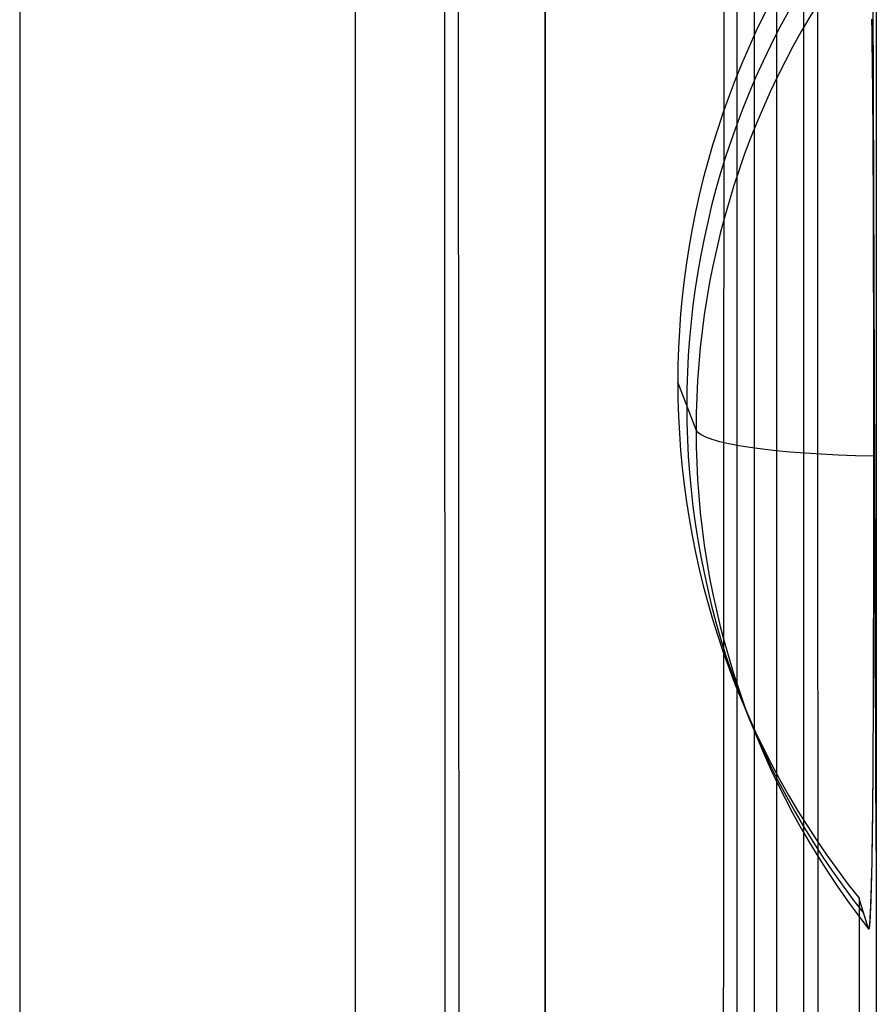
# Model space of a CAD drawing. Extents: x -9 to 8, y 1 to 147.
# Tile 131 of 181: x -8.84 to -7.57, y 137.94 to 139.4. Entities that reach past the tile are written whole.
import ezdxf

# ---------------------------------------------------------------- set-up
doc = ezdxf.new("R2010")
doc.units = 0
doc.layers.add('DEFAULT', color=7, linetype='CONTINUOUS')

msp = doc.modelspace()

# ---------------------------------------------------------------- linework, layer by layer
at = {"layer": 'DEFAULT', "color": 254}
for p, q in [((-7.5745, 146.375, -7.6549), (-7.5745, 136.9726, -6.3514)), ((-7.7227, 146.3711, -7.7229), (-7.7227, 136.8619, -6.4046)), ((-8.3472, 145.7252, -5.3771), (-8.3472, 114.3174, -1.0228)), ((-8.3472, 145.5879, -6.3676), (-8.3472, 114.1801, -2.0133)), ((-8.1808, 114.3706, -1.1311), (-8.197, 145.5663, -5.456)), ((-8.2179, 145.4767, -6.2513), (-8.2017, 114.2465, -1.9216)), ((-7.5745, 138.1728, -6.5178), (-7.5997, 145.1747, -6.5184)), ((-7.7549, 114.5706, -2.0727), (-7.7549, 145.0138, -6.2933)), ((-7.7813, 144.5975, -5.2158), (-7.7813, 115.0922, -1.1252)), ((-7.6819, 115.0821, -1.2298), (-7.6819, 144.5828, -5.3197)), ((-8.8443, 139.9582, -54.0092), (-8.8443, 116.5851, -54.0092)), ((-8.0653, 114.9239, -107.4071), (-8.0653, 139.5702, -102.1684)), ((-8.8443, 139.4039, -101.3861), (-8.8443, 116.5785, -106.2378)), ((-7.5816, 139.4047, -6.414), (-7.5815, 139.3986, -6.4171)), ((-7.5816, 139.4047, -6.414), (-7.5815, 139.3984, -6.4171)), ((-7.5815, 139.3986, -6.4171), (-7.5814, 139.3925, -6.42)), ((-7.5815, 139.3984, -6.4171), (-7.5814, 139.3921, -6.4202)), ((-7.5814, 139.3925, -6.42), (-7.5813, 139.3863, -6.4228)), ((-7.5814, 139.3921, -6.4202), (-7.5813, 139.3857, -6.4231)), ((-7.5813, 139.3863, -6.4228), (-7.5812, 139.3739, -6.4281)), ((-7.5813, 139.3857, -6.4231), (-7.5812, 139.3793, -6.4259)), ((-7.5812, 139.3793, -6.4259), (-7.581, 139.3663, -6.4311)), ((-7.5812, 139.3739, -6.4281), (-7.581, 139.3613, -6.4331)), ((-7.581, 139.3663, -6.4311), (-7.5808, 139.3531, -6.436)), ((-7.581, 139.3613, -6.4331), (-7.5808, 139.3485, -6.4376)), ((-7.5808, 139.3531, -6.436), (-7.5807, 139.3397, -6.4404)), ((-7.5808, 139.3485, -6.4376), (-7.5807, 139.3357, -6.4417)), ((-7.5807, 139.3397, -6.4404), (-7.5805, 139.3262, -6.4443)), ((-7.5807, 139.3357, -6.4417), (-7.5805, 139.3227, -6.4454)), ((-7.5805, 139.3262, -6.4443), (-7.5804, 139.3126, -6.448)), ((-7.5805, 139.3227, -6.4454), (-7.5804, 139.3096, -6.4488)), ((-7.5804, 139.3126, -6.448), (-7.5802, 139.2989, -6.4512)), ((-7.5804, 139.3096, -6.4488), (-7.5803, 139.2964, -6.4519)), ((-7.5803, 139.2964, -6.4519), (-7.5801, 139.2831, -6.4546)), ((-7.5802, 139.2989, -6.4512), (-7.5801, 139.2851, -6.4541)), ((-7.5801, 139.2851, -6.4541), (-7.58, 139.2712, -6.4567)), ((-7.5801, 139.2831, -6.4546), (-7.58, 139.2697, -6.457)), ((-7.58, 139.2712, -6.4567), (-7.5799, 139.2573, -6.4589)), ((-7.58, 139.2697, -6.457), (-7.5799, 139.2563, -6.4592)), ((-7.5799, 139.2573, -6.4589), (-7.5798, 139.2434, -6.4609)), ((-7.5799, 139.2563, -6.4592), (-7.5798, 139.2428, -6.461)), ((-7.5798, 139.2434, -6.4609), (-7.5797, 139.2294, -6.4626)), ((-7.5798, 139.2428, -6.461), (-7.5797, 139.2293, -6.4626)), ((-7.5797, 139.2294, -6.4626), (-7.5797, 139.2154, -6.464)), ((-7.5797, 139.2293, -6.4626), (-7.5797, 139.2157, -6.464)), ((-7.5797, 139.2157, -6.464), (-7.5795, 139.1886, -6.4661)), ((-7.5797, 139.2154, -6.464), (-7.5795, 139.1874, -6.4661)), ((-7.5795, 139.1886, -6.4661), (-7.5794, 139.1615, -6.4674)), ((-7.5795, 139.1874, -6.4661), (-7.5794, 139.1594, -6.4674)), ((-7.5794, 139.1615, -6.4674), (-7.5793, 139.1343, -6.468)), ((-7.5794, 139.1594, -6.4674), (-7.5792, 139.1316, -6.4679)), ((-7.5793, 139.1343, -6.468), (-7.5792, 139.1073, -6.4681)), ((-7.5792, 139.1316, -6.4679), (-7.5791, 139.1039, -6.4677)), ((-7.5792, 139.1073, -6.4681), (-7.5791, 139.0802, -6.4676)), ((-7.5791, 139.1039, -6.4677), (-7.5789, 139.0764, -6.4669)), ((-7.5791, 139.0802, -6.4676), (-7.579, 139.0532, -6.4666)), ((-7.5789, 139.0764, -6.4669), (-7.5787, 139.0218, -6.464)), ((-7.579, 139.0532, -6.4666), (-7.579, 139.0262, -6.4651)), ((-7.579, 139.0262, -6.4651), (-7.5789, 138.9723, -6.4608)), ((-7.5787, 139.0218, -6.464), (-7.5787, 138.9678, -6.4595)), ((-7.5789, 138.9723, -6.4608), (-7.5788, 138.9185, -6.4553)), ((-7.5787, 138.9678, -6.4595), (-7.5787, 138.8614, -6.4478)), ((-7.5788, 138.9185, -6.4553), (-7.5788, 138.6502, -6.419)), ((-7.8418, 138.7959, -6.1547), (-7.8688, 138.8667, -5.6439)), ((-7.5787, 138.8614, -6.4478), (-7.5787, 138.6531, -6.4189)), ((-7.5787, 138.6531, -6.4189), (-7.5787, 138.5474, -6.4012)), ((-7.5788, 138.6502, -6.419), (-7.5788, 138.5967, -6.4107)), ((-7.5788, 138.5967, -6.4107), (-7.5789, 138.5435, -6.4014)), ((-7.5789, 138.5435, -6.4014), (-7.579, 138.4905, -6.3909)), ((-7.5787, 138.5474, -6.4012), (-7.5787, 138.4943, -6.3908)), ((-7.5787, 138.4943, -6.3908), (-7.5789, 138.441, -6.3788)), ((-7.579, 138.4905, -6.3909), (-7.5791, 138.4379, -6.3786)), ((-7.5791, 138.4379, -6.3786), (-7.5792, 138.4117, -6.3718)), ((-7.5789, 138.441, -6.3788), (-7.5791, 138.4143, -6.3721)), ((-7.5792, 138.4117, -6.3718), (-7.5793, 138.3857, -6.3644)), ((-7.5791, 138.4143, -6.3721), (-7.5792, 138.3876, -6.3647)), ((-7.5792, 138.3876, -6.3647), (-7.5794, 138.361, -6.3567)), ((-7.5793, 138.3857, -6.3644), (-7.5794, 138.3598, -6.3564)), ((-7.5794, 138.361, -6.3567), (-7.5795, 138.3344, -6.3479)), ((-7.5794, 138.3598, -6.3564), (-7.5795, 138.334, -6.3477)), ((-7.5795, 138.3344, -6.3479), (-7.5797, 138.308, -6.3382)), ((-7.5795, 138.334, -6.3477), (-7.5797, 138.3084, -6.3384)), ((-7.5797, 138.3084, -6.3384), (-7.5797, 138.2957, -6.3334)), ((-7.5797, 138.308, -6.3382), (-7.5797, 138.2949, -6.333)), ((-7.5797, 138.2957, -6.3334), (-7.5798, 138.2831, -6.3281)), ((-7.5797, 138.2949, -6.333), (-7.5798, 138.2819, -6.3276)), ((-7.5798, 138.2831, -6.3281), (-7.5799, 138.2706, -6.3227)), ((-7.5798, 138.2819, -6.3276), (-7.5799, 138.269, -6.3219)), ((-7.5799, 138.2706, -6.3227), (-7.58, 138.2582, -6.317)), ((-7.5799, 138.269, -6.3219), (-7.58, 138.2563, -6.316)), ((-7.5801, 138.246, -6.311), (-7.5803, 138.2339, -6.3048)), ((-7.5801, 138.2436, -6.3097), (-7.5802, 138.2311, -6.3032)), ((-7.58, 138.2582, -6.317), (-7.5801, 138.246, -6.311)), ((-7.58, 138.2563, -6.316), (-7.5801, 138.2436, -6.3097)), ((-7.5803, 138.2339, -6.3048), (-7.5804, 138.222, -6.2982)), ((-7.5802, 138.2311, -6.3032), (-7.5804, 138.2188, -6.2963)), ((-7.5804, 138.222, -6.2982), (-7.5805, 138.2103, -6.2914)), ((-7.5804, 138.2188, -6.2963), (-7.5805, 138.2067, -6.2891)), ((-7.5805, 138.2103, -6.2914), (-7.5807, 138.1987, -6.2842)), ((-7.5805, 138.2067, -6.2891), (-7.5807, 138.1948, -6.2816)), ((-7.5808, 138.1874, -6.2768), (-7.581, 138.1764, -6.269)), ((-7.5807, 138.1987, -6.2842), (-7.5808, 138.1874, -6.2768)), ((-7.5807, 138.1948, -6.2816), (-7.5808, 138.1831, -6.2737)), ((-7.581, 138.1764, -6.269), (-7.5812, 138.1656, -6.2608)), ((-7.581, 138.1717, -6.2655), (-7.5812, 138.1606, -6.2569)), ((-7.5808, 138.1831, -6.2737), (-7.581, 138.1717, -6.2655)), ((-7.5812, 138.1656, -6.2608), (-7.5813, 138.155, -6.2523)), ((-7.5812, 138.1606, -6.2569), (-7.5813, 138.1552, -6.2524)), ((-7.5815, 138.1448, -6.2434), (-7.5816, 138.1397, -6.2388)), ((-7.5815, 138.1446, -6.2433), (-7.5816, 138.1394, -6.2385)), ((-7.5814, 138.1499, -6.2479), (-7.5815, 138.1448, -6.2434)), ((-7.5814, 138.1498, -6.2479), (-7.5815, 138.1446, -6.2433)), ((-7.5813, 138.1552, -6.2524), (-7.5814, 138.1498, -6.2479)), ((-7.5813, 138.155, -6.2523), (-7.5814, 138.1499, -6.2479)), ((-7.5818, 138.13, -6.2293), (-7.582, 138.1252, -6.2243)), ((-7.5819, 138.1296, -6.2289), (-7.582, 138.1249, -6.224)), ((-7.5818, 138.1345, -6.2338), (-7.5819, 138.1296, -6.2289)), ((-7.5816, 138.1394, -6.2385), (-7.5818, 138.1345, -6.2338)), ((-7.5817, 138.1348, -6.2341), (-7.5818, 138.13, -6.2293)), ((-7.5816, 138.1397, -6.2388), (-7.5817, 138.1348, -6.2341)), ((-7.5823, 138.1157, -6.2139), (-7.5824, 138.1114, -6.2087)), ((-7.5821, 138.1202, -6.219), (-7.5823, 138.1157, -6.2139)), ((-7.5822, 138.1161, -6.2141), (-7.5823, 138.1116, -6.2088)), ((-7.5821, 138.1206, -6.2193), (-7.5822, 138.1161, -6.2141)), ((-7.582, 138.1252, -6.2243), (-7.5821, 138.1206, -6.2193)), ((-7.582, 138.1249, -6.224), (-7.5821, 138.1202, -6.219)), ((-7.5862, 138.0568, -6.0523), (-7.5997, 138.1013, -5.5378)), ((-7.5997, 138.1013, -5.5378), (-7.5997, 136.9726, -5.3813)), ((-7.5829, 138.099, -6.1925), (-7.583, 138.0952, -6.187)), ((-7.5827, 138.103, -6.198), (-7.5829, 138.099, -6.1925)), ((-7.5827, 138.0992, -6.1924), (-7.5828, 138.0953, -6.1868)), ((-7.5826, 138.1071, -6.2034), (-7.5827, 138.103, -6.198)), ((-7.5826, 138.1032, -6.198), (-7.5827, 138.0992, -6.1924)), ((-7.5824, 138.1114, -6.2087), (-7.5826, 138.1071, -6.2034)), ((-7.5824, 138.1074, -6.2034), (-7.5826, 138.1032, -6.198)), ((-7.5823, 138.1116, -6.2088), (-7.5824, 138.1074, -6.2034)), ((-7.5835, 138.0847, -6.17), (-7.5836, 138.0815, -6.1642)), ((-7.5833, 138.088, -6.1757), (-7.5835, 138.0847, -6.17)), ((-7.5832, 138.0845, -6.1693), (-7.5834, 138.0813, -6.1633)), ((-7.5832, 138.0915, -6.1814), (-7.5833, 138.088, -6.1757)), ((-7.583, 138.0952, -6.187), (-7.5832, 138.0915, -6.1814)), ((-7.5831, 138.088, -6.1752), (-7.5832, 138.0845, -6.1693)), ((-7.583, 138.0915, -6.181), (-7.5831, 138.088, -6.1752)), ((-7.5828, 138.0953, -6.1868), (-7.583, 138.0915, -6.181)), ((-7.5842, 138.0705, -6.1403), (-7.5843, 138.0682, -6.1342)), ((-7.584, 138.0729, -6.1463), (-7.5842, 138.0705, -6.1403)), ((-7.584, 138.07, -6.1386), (-7.5841, 138.0676, -6.1322)), ((-7.5839, 138.0756, -6.1523), (-7.584, 138.0729, -6.1463)), ((-7.5838, 138.0725, -6.1449), (-7.584, 138.07, -6.1386)), ((-7.5838, 138.0784, -6.1583), (-7.5839, 138.0756, -6.1523)), ((-7.5836, 138.0815, -6.1642), (-7.5838, 138.0784, -6.1583)), ((-7.5837, 138.0753, -6.1511), (-7.5838, 138.0725, -6.1449)), ((-7.5835, 138.0782, -6.1572), (-7.5837, 138.0753, -6.1511)), ((-7.5834, 138.0813, -6.1633), (-7.5835, 138.0782, -6.1572)), ((-7.5861, 138.0566, -6.0557), (-7.5862, 138.0568, -6.0523)), ((-7.5861, 138.0566, -6.0554), (-7.5862, 138.0568, -6.0523)), ((-7.586, 138.0564, -6.0591), (-7.5861, 138.0566, -6.0557)), ((-7.586, 138.0564, -6.0586), (-7.5861, 138.0566, -6.0554)), ((-7.5859, 138.0563, -6.0626), (-7.586, 138.0564, -6.0591)), ((-7.5859, 138.0563, -6.0618), (-7.586, 138.0564, -6.0586)), ((-7.5858, 138.0562, -6.066), (-7.5859, 138.0563, -6.0626)), ((-7.5859, 138.0562, -6.065), (-7.5859, 138.0563, -6.0618)), ((-7.5858, 138.0562, -6.0681), (-7.5859, 138.0562, -6.065)), ((-7.5857, 138.0562, -6.0694), (-7.5858, 138.0562, -6.066)), ((-7.5857, 138.0562, -6.0713), (-7.5858, 138.0562, -6.0681)), ((-7.5856, 138.0565, -6.0777), (-7.5857, 138.0562, -6.0713)), ((-7.5856, 138.0563, -6.0728), (-7.5857, 138.0562, -6.0694)), ((-7.5854, 138.0569, -6.084), (-7.5856, 138.0565, -6.0777)), ((-7.5855, 138.0566, -6.0796), (-7.5856, 138.0564, -6.0762)), ((-7.5856, 138.0564, -6.0762), (-7.5856, 138.0563, -6.0728)), ((-7.5854, 138.0568, -6.0829), (-7.5855, 138.0566, -6.0796)), ((-7.5853, 138.0576, -6.0904), (-7.5854, 138.0569, -6.084)), ((-7.5853, 138.0572, -6.0863), (-7.5854, 138.0568, -6.0829)), ((-7.5851, 138.0585, -6.0967), (-7.5853, 138.0576, -6.0904)), ((-7.5852, 138.0575, -6.0897), (-7.5853, 138.0572, -6.0863)), ((-7.5851, 138.058, -6.093), (-7.5852, 138.0575, -6.0897)), ((-7.585, 138.0596, -6.103), (-7.5851, 138.0585, -6.0967)), ((-7.585, 138.0585, -6.0964), (-7.5851, 138.058, -6.093)), ((-7.5849, 138.0609, -6.1093), (-7.585, 138.0596, -6.103)), ((-7.5848, 138.0603, -6.1063), (-7.585, 138.059, -6.0997)), ((-7.585, 138.059, -6.0997), (-7.585, 138.0585, -6.0964)), ((-7.5847, 138.0624, -6.1156), (-7.5849, 138.0609, -6.1093)), ((-7.5846, 138.0618, -6.1129), (-7.5848, 138.0603, -6.1063)), ((-7.5846, 138.0641, -6.1218), (-7.5847, 138.0624, -6.1156)), ((-7.5844, 138.0661, -6.128), (-7.5846, 138.0641, -6.1218)), ((-7.5845, 138.0636, -6.1194), (-7.5846, 138.0618, -6.1129)), ((-7.5843, 138.0655, -6.1258), (-7.5845, 138.0636, -6.1194)), ((-7.5843, 138.0682, -6.1342), (-7.5844, 138.0661, -6.128)), ((-7.5841, 138.0676, -6.1322), (-7.5843, 138.0655, -6.1258))]:
    msp.add_line(p, q, dxfattribs=at)
at = {"layer": 'DEFAULT', "color": 254, "extrusion": (1, -4.53467e-12, -2.64793e-11)}
msp.add_arc((61.766, -493.8639, -8.0653), 496.2149, 80.281457, 83.889596, dxfattribs=at)
at = {"layer": 'DEFAULT', "color": 254, "extrusion": (1, 0, 0)}
msp.add_arc((61.766, -493.8639, -8.8443), 495.4152, 80.281457, 83.889596, dxfattribs=at)
msp.add_arc((61.766, -493.8639, -8.8443), 495.4152, 80.281457, 83.889596, dxfattribs=at)
at = {"layer": 'DEFAULT', "color": 254, "extrusion": (0.999657, 0.003595, 0.025929)}
msp.add_arc((61.7469, -493.8383, -7.3941), 496.392, 80.37739, 83.819151, dxfattribs=at)
at = {"layer": 'DEFAULT', "color": 254, "extrusion": (0.999657, -0.003595, -0.025929)}
msp.add_arc((61.6554, -494.4867, -8.0611), 496.5645, 80.37963, 83.81662, dxfattribs=at)
at = {"layer": 'DEFAULT', "color": 254, "extrusion": (5.26167e-15, 0.137324, 0.990526)}
msp.add_arc((6.6251, -138.3261, 13.4793), 1.2437, 321.5921, 38.4079, dxfattribs=at)
at = {"layer": 'DEFAULT', "color": 254, "extrusion": (0, 0.137324, 0.990526)}
msp.add_arc((6.6251, -138.3261, 13.2251), 1.2304, 321.8767, 38.1233, dxfattribs=at)
at = {"layer": 'DEFAULT', "color": 254, "extrusion": (8.67511e-15, 0.137324, 0.990526)}
msp.add_arc((6.6251, -138.3261, 12.9636), 1.2167, 322.1777, 37.8223, dxfattribs=at)
at = {"layer": 'DEFAULT', "color": 254, "extrusion": (2.04352e-18, 0.990526, -0.137324)}
msp.add_arc((7.5422, 12.9793, 138.3261), 0.3, 277.0063, 357, dxfattribs=at)

doc.saveas('drawing.dxf')
